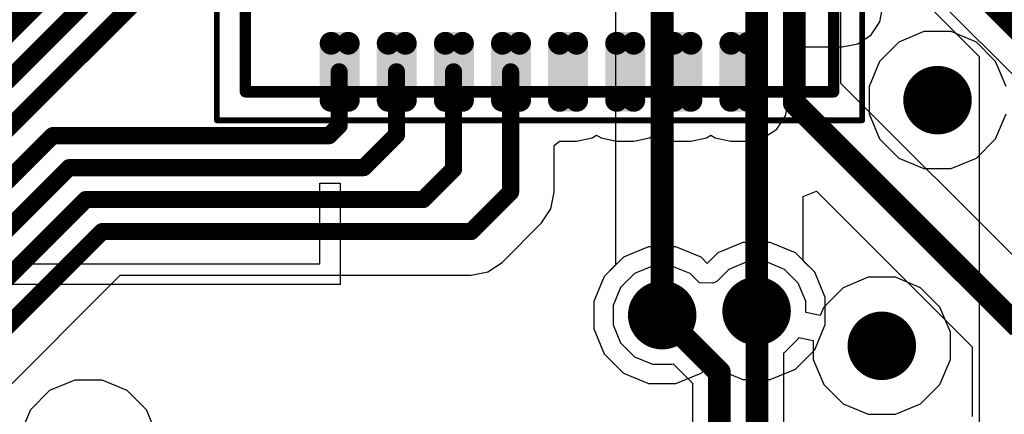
# Model space of a CAD drawing. Header units: millimetres. Extents: x -0.08 to 3.17, y -0.08 to 4.88.
# Tile 125 of 256: x 0.75 to 1.09, y 2.71 to 2.85. Entities that reach past the tile are written whole.
import ezdxf

# ---------------------------------------------------------------- set-up
doc = ezdxf.new("R2010")
doc.units = ezdxf.units.MM
doc.header["$MEASUREMENT"] = 0
for name, color, linetype in [('BottomLayer', 5, 'Continuous'), ('Mechanical13', 56, 'Continuous'), ('Mechanical15', 56, 'Continuous'), ('MidLayer1', 16, 'Continuous'), ('MidLayer2', 76, 'Continuous'), ('MultiLayer', 9, 'Continuous'), ('TopLayer', 1, 'Continuous'), ('TopOverlay', 2, 'Continuous'), ('TopPaste', 8, 'Continuous'), ('TopSolder', 216, 'Continuous'), ('ViaHoleLayer', 16, 'Continuous')]:
    doc.layers.add(name, color=color, linetype=linetype)

# ---------------------------------------------------------------- blocks, each defined once
blk = doc.blocks.new('UQFN32_EP_504')
at = {"layer": 'Mechanical13', "const_width": 0.00394}
for points in [[(0.10138, 0.10138), (-0.10138, 0.10138)], [(0.10138, -0.10138), (0.10138, 0.10138)], [(0.10138, -0.10138), (-0.10138, -0.10138)]]:
    blk.add_lwpolyline(points, dxfattribs=at)
at = {"layer": 'Mechanical13', "const_width": 0.00197}
for points in [[(0.10039, 0.10138, 1), (0.10236, 0.10138, 1)], [(0.10039, 0.10138, 1), (0.10236, 0.10138, 1)], [(0.10039, -0.10138, 1), (0.10236, -0.10138, 1)], [(0.10039, -0.10138, 1), (0.10236, -0.10138, 1)]]:
    blk.add_lwpolyline(points, format="xyb", close=True, dxfattribs=at)
at = {"layer": 'Mechanical15', "const_width": 0.00197}
for points in [[(0.11122, 0.11122), (-0.11122, 0.11122)], [(0.11122, -0.11122), (0.11122, 0.11122)], [(0.11122, -0.11122), (-0.11122, -0.11122)]]:
    blk.add_lwpolyline(points, dxfattribs=at)
at = {"layer": 'Mechanical15', "const_width": 0.000984}
for points in [[(0.11073, 0.11122, 1), (0.11171, 0.11122, 1)], [(0.11073, 0.11122, 1), (0.11171, 0.11122, 1)], [(0.11073, -0.11122, 1), (0.11171, -0.11122, 1)], [(0.11073, -0.11122, 1), (0.11171, -0.11122, 1)]]:
    blk.add_lwpolyline(points, format="xyb", close=True, dxfattribs=at)
at = {"layer": 'TopLayer', "const_width": 0.00197}
for points in [[(0.08366, 0.07185, 1), (0.08563, 0.07185, 1)], [(0.10335, 0.07185, 1), (0.10532, 0.07185, 1)], [(0.08366, 0.06595, 1), (0.08563, 0.06595, 1)], [(0.10335, 0.06595, 1), (0.10532, 0.06595, 1)], [(0.08366, 0.05217, 1), (0.08563, 0.05217, 1)], [(0.10335, 0.05217, 1), (0.10532, 0.05217, 1)], [(0.08366, 0.04626, 1), (0.08563, 0.04626, 1)], [(0.10335, 0.04626, 1), (0.10532, 0.04626, 1)], [(0.08366, 0.03248, 1), (0.08563, 0.03248, 1)], [(0.10335, 0.03248, 1), (0.10532, 0.03248, 1)], [(0.08366, 0.02658, 1), (0.08563, 0.02658, 1)], [(0.10335, 0.02658, 1), (0.10532, 0.02658, 1)], [(0.08366, 0.0128, 1), (0.08563, 0.0128, 1)], [(0.10335, 0.0128, 1), (0.10532, 0.0128, 1)], [(0.08366, 0.00689, 1), (0.08563, 0.00689, 1)], [(0.10335, 0.00689, 1), (0.10532, 0.00689, 1)], [(0.08366, -0.00689, 1), (0.08563, -0.00689, 1)], [(0.10335, -0.00689, 1), (0.10532, -0.00689, 1)], [(0.08366, -0.0128, 1), (0.08563, -0.0128, 1)], [(0.10335, -0.0128, 1), (0.10532, -0.0128, 1)], [(0.08366, -0.02657, 1), (0.08563, -0.02657, 1)], [(0.10335, -0.02657, 1), (0.10532, -0.02657, 1)], [(0.08366, -0.03248, 1), (0.08563, -0.03248, 1)], [(0.10335, -0.03248, 1), (0.10532, -0.03248, 1)], [(0.08366, -0.04626, 1), (0.08563, -0.04626, 1)], [(0.10335, -0.04626, 1), (0.10532, -0.04626, 1)], [(0.08366, -0.05217, 1), (0.08563, -0.05217, 1)], [(0.10335, -0.05217, 1), (0.10532, -0.05217, 1)], [(0.08366, -0.06594, 1), (0.08563, -0.06594, 1)], [(0.10335, -0.06594, 1), (0.10532, -0.06594, 1)], [(0.08366, -0.07185, 1), (0.08563, -0.07185, 1)], [(0.10335, -0.07185, 1), (0.10532, -0.07185, 1)]]:
    blk.add_lwpolyline(points, format="xyb", close=True, dxfattribs=at)
at = {"layer": 'TopLayer'}
for points in [[(0.1063, 0.06595), (0.1063, 0.07185), (0.08268, 0.06595), (0.08268, 0.07185)], [(0.10433, 0.06398), (0.10433, 0.07382), (0.08465, 0.06398), (0.08465, 0.07382)], [(0.1063, 0.04626), (0.1063, 0.05217), (0.08268, 0.04626), (0.08268, 0.05217)], [(0.10433, 0.04429), (0.10433, 0.05413), (0.08465, 0.04429), (0.08465, 0.05413)], [(0.10433, 0.02461), (0.10433, 0.03445), (0.08465, 0.02461), (0.08465, 0.03445)], [(0.1063, 0.02658), (0.1063, 0.03248), (0.08268, 0.02658), (0.08268, 0.03248)], [(0.10433, 0.00492), (0.10433, 0.01476), (0.08465, 0.00492), (0.08465, 0.01476)], [(0.1063, 0.00689), (0.1063, 0.0128), (0.08268, 0.00689), (0.08268, 0.0128)], [(0.10433, -0.01476), (0.10433, -0.00492), (0.08465, -0.01476), (0.08465, -0.00492)], [(0.1063, -0.0128), (0.1063, -0.00689), (0.08268, -0.0128), (0.08268, -0.00689)], [(0.1063, -0.03248), (0.1063, -0.02657), (0.08268, -0.03248), (0.08268, -0.02657)], [(0.10433, -0.03445), (0.10433, -0.02461), (0.08465, -0.03445), (0.08465, -0.02461)], [(0.1063, -0.05217), (0.1063, -0.04626), (0.08268, -0.05217), (0.08268, -0.04626)], [(0.10433, -0.05413), (0.10433, -0.04429), (0.08465, -0.05413), (0.08465, -0.04429)], [(0.10433, -0.07382), (0.10433, -0.06398), (0.08465, -0.07382), (0.08465, -0.06398)], [(0.1063, -0.07185), (0.1063, -0.06594), (0.08268, -0.07185), (0.08268, -0.06594)]]:
    blk.add_solid(points, dxfattribs=at)
at = {"layer": 'TopPaste', "const_width": 0.00197}
for points in [[(0.08366, 0.07185, 1), (0.08563, 0.07185, 1)], [(0.10335, 0.07185, 1), (0.10532, 0.07185, 1)], [(0.08366, 0.06595, 1), (0.08563, 0.06595, 1)], [(0.10335, 0.06595, 1), (0.10532, 0.06595, 1)], [(0.08366, 0.05217, 1), (0.08563, 0.05217, 1)], [(0.10335, 0.05217, 1), (0.10532, 0.05217, 1)], [(0.08366, 0.04626, 1), (0.08563, 0.04626, 1)], [(0.10335, 0.04626, 1), (0.10532, 0.04626, 1)], [(0.08366, 0.03248, 1), (0.08563, 0.03248, 1)], [(0.10335, 0.03248, 1), (0.10532, 0.03248, 1)], [(0.08366, 0.02658, 1), (0.08563, 0.02658, 1)], [(0.10335, 0.02658, 1), (0.10532, 0.02658, 1)], [(0.08366, 0.0128, 1), (0.08563, 0.0128, 1)], [(0.10335, 0.0128, 1), (0.10532, 0.0128, 1)], [(0.08366, 0.00689, 1), (0.08563, 0.00689, 1)], [(0.10335, 0.00689, 1), (0.10532, 0.00689, 1)], [(0.08366, -0.00689, 1), (0.08563, -0.00689, 1)], [(0.10335, -0.00689, 1), (0.10532, -0.00689, 1)], [(0.08366, -0.0128, 1), (0.08563, -0.0128, 1)], [(0.10335, -0.0128, 1), (0.10532, -0.0128, 1)], [(0.08366, -0.02657, 1), (0.08563, -0.02657, 1)], [(0.10335, -0.02657, 1), (0.10532, -0.02657, 1)], [(0.08366, -0.03248, 1), (0.08563, -0.03248, 1)], [(0.10335, -0.03248, 1), (0.10532, -0.03248, 1)], [(0.08366, -0.04626, 1), (0.08563, -0.04626, 1)], [(0.10335, -0.04626, 1), (0.10532, -0.04626, 1)], [(0.08366, -0.05217, 1), (0.08563, -0.05217, 1)], [(0.10335, -0.05217, 1), (0.10532, -0.05217, 1)], [(0.08366, -0.06594, 1), (0.08563, -0.06594, 1)], [(0.10335, -0.06594, 1), (0.10532, -0.06594, 1)], [(0.08366, -0.07185, 1), (0.08563, -0.07185, 1)], [(0.10335, -0.07185, 1), (0.10532, -0.07185, 1)]]:
    blk.add_lwpolyline(points, format="xyb", close=True, dxfattribs=at)
at = {"layer": 'TopPaste'}
for points in [[(0.1063, 0.06595), (0.1063, 0.07185), (0.08268, 0.06595), (0.08268, 0.07185)], [(0.10433, 0.06398), (0.10433, 0.07382), (0.08465, 0.06398), (0.08465, 0.07382)], [(0.1063, 0.04626), (0.1063, 0.05217), (0.08268, 0.04626), (0.08268, 0.05217)], [(0.10433, 0.04429), (0.10433, 0.05413), (0.08465, 0.04429), (0.08465, 0.05413)], [(0.10433, 0.02461), (0.10433, 0.03445), (0.08465, 0.02461), (0.08465, 0.03445)], [(0.1063, 0.02658), (0.1063, 0.03248), (0.08268, 0.02658), (0.08268, 0.03248)], [(0.10433, 0.00492), (0.10433, 0.01476), (0.08465, 0.00492), (0.08465, 0.01476)], [(0.1063, 0.00689), (0.1063, 0.0128), (0.08268, 0.00689), (0.08268, 0.0128)], [(0.10433, -0.01476), (0.10433, -0.00492), (0.08465, -0.01476), (0.08465, -0.00492)], [(0.1063, -0.0128), (0.1063, -0.00689), (0.08268, -0.0128), (0.08268, -0.00689)], [(0.1063, -0.03248), (0.1063, -0.02657), (0.08268, -0.03248), (0.08268, -0.02657)], [(0.10433, -0.03445), (0.10433, -0.02461), (0.08465, -0.03445), (0.08465, -0.02461)], [(0.1063, -0.05217), (0.1063, -0.04626), (0.08268, -0.05217), (0.08268, -0.04626)], [(0.10433, -0.05413), (0.10433, -0.04429), (0.08465, -0.05413), (0.08465, -0.04429)], [(0.10433, -0.07382), (0.10433, -0.06398), (0.08465, -0.07382), (0.08465, -0.06398)], [(0.1063, -0.07185), (0.1063, -0.06594), (0.08268, -0.07185), (0.08268, -0.06594)]]:
    blk.add_solid(points, dxfattribs=at)
at = {"layer": 'TopSolder', "const_width": 0.00394}
for points in [[(0.08268, 0.07185, 1), (0.08661, 0.07185, 1)], [(0.10236, 0.07185, 1), (0.1063, 0.07185, 1)], [(0.08268, 0.06595, 1), (0.08661, 0.06595, 1)], [(0.10236, 0.06595, 1), (0.1063, 0.06595, 1)], [(0.08268, 0.05217, 1), (0.08661, 0.05217, 1)], [(0.10236, 0.05217, 1), (0.1063, 0.05217, 1)], [(0.08268, 0.04626, 1), (0.08661, 0.04626, 1)], [(0.10236, 0.04626, 1), (0.1063, 0.04626, 1)], [(0.08268, 0.03248, 1), (0.08661, 0.03248, 1)], [(0.10236, 0.03248, 1), (0.1063, 0.03248, 1)], [(0.08268, 0.02658, 1), (0.08661, 0.02658, 1)], [(0.10236, 0.02658, 1), (0.1063, 0.02658, 1)], [(0.08268, 0.0128, 1), (0.08661, 0.0128, 1)], [(0.10236, 0.0128, 1), (0.1063, 0.0128, 1)], [(0.08268, 0.00689, 1), (0.08661, 0.00689, 1)], [(0.10236, 0.00689, 1), (0.1063, 0.00689, 1)], [(0.08268, -0.00689, 1), (0.08661, -0.00689, 1)], [(0.10236, -0.00689, 1), (0.1063, -0.00689, 1)], [(0.08268, -0.0128, 1), (0.08661, -0.0128, 1)], [(0.10236, -0.0128, 1), (0.1063, -0.0128, 1)], [(0.08268, -0.02657, 1), (0.08661, -0.02657, 1)], [(0.10236, -0.02657, 1), (0.1063, -0.02657, 1)], [(0.08268, -0.03248, 1), (0.08661, -0.03248, 1)], [(0.10236, -0.03248, 1), (0.1063, -0.03248, 1)], [(0.08268, -0.04626, 1), (0.08661, -0.04626, 1)], [(0.10236, -0.04626, 1), (0.1063, -0.04626, 1)], [(0.08268, -0.05217, 1), (0.08661, -0.05217, 1)], [(0.10236, -0.05217, 1), (0.1063, -0.05217, 1)], [(0.08268, -0.06594, 1), (0.08661, -0.06594, 1)], [(0.10236, -0.06594, 1), (0.1063, -0.06594, 1)], [(0.08268, -0.07185, 1), (0.08661, -0.07185, 1)], [(0.10236, -0.07185, 1), (0.1063, -0.07185, 1)]]:
    blk.add_lwpolyline(points, format="xyb", close=True, dxfattribs=at)
at = {"layer": 'TopSolder'}
for points in [[(0.10433, 0.06201), (0.10433, 0.07579), (0.08465, 0.06201), (0.08465, 0.07579)], [(0.10827, 0.06595), (0.10827, 0.07185), (0.08071, 0.06595), (0.08071, 0.07185)], [(0.10433, 0.04232), (0.10433, 0.0561), (0.08465, 0.04232), (0.08465, 0.0561)], [(0.10827, 0.04626), (0.10827, 0.05217), (0.08071, 0.04626), (0.08071, 0.05217)], [(0.10433, 0.02264), (0.10433, 0.03642), (0.08465, 0.02264), (0.08465, 0.03642)], [(0.10827, 0.02658), (0.10827, 0.03248), (0.08071, 0.02658), (0.08071, 0.03248)], [(0.10433, 0.00295), (0.10433, 0.01673), (0.08465, 0.00295), (0.08465, 0.01673)], [(0.10827, 0.00689), (0.10827, 0.0128), (0.08071, 0.00689), (0.08071, 0.0128)], [(0.10433, -0.01673), (0.10433, -0.00295), (0.08465, -0.01673), (0.08465, -0.00295)], [(0.10827, -0.0128), (0.10827, -0.00689), (0.08071, -0.0128), (0.08071, -0.00689)], [(0.10433, -0.03642), (0.10433, -0.02264), (0.08465, -0.03642), (0.08465, -0.02264)], [(0.10827, -0.03248), (0.10827, -0.02657), (0.08071, -0.03248), (0.08071, -0.02657)], [(0.10433, -0.0561), (0.10433, -0.04232), (0.08465, -0.0561), (0.08465, -0.04232)], [(0.10827, -0.05217), (0.10827, -0.04626), (0.08071, -0.05217), (0.08071, -0.04626)], [(0.10433, -0.07579), (0.10433, -0.06201), (0.08465, -0.07579), (0.08465, -0.06201)], [(0.10827, -0.07185), (0.10827, -0.06594), (0.08071, -0.07185), (0.08071, -0.06594)]]:
    blk.add_solid(points, dxfattribs=at)

msp = doc.modelspace()

# ---------------------------------------------------------------- linework, layer by layer
at = {"layer": 'BottomLayer'}
for p, q in [((0.95535, 2.91824), (0.95535, 2.76414)), ((1.033, 2.82664), (1.033, 2.88197)), ((1.038, 2.88404), (1.18066, 2.74138)), ((1.10571, 2.75393), (1.033, 2.82664)), ((1.02, 2.78768), (1.02462, 2.7896)), ((1.02, 2.76557), (1.02, 2.78768)), ((1.02462, 2.7896), (1.07829, 2.73592)), ((0.95535, 2.76414), (0.95138, 2.76017)), ((1.02397, 2.7616), (1.02, 2.76557)), ((0.95138, 2.76017), (0.94778, 2.75149)), ((1.02757, 2.75292), (1.02397, 2.7616)), ((1.02757, 2.74352), (1.02757, 2.75292)), ((0.94778, 2.75149), (0.94778, 2.74209)), ((1.02397, 2.73484), (1.02757, 2.74352)), ((0.94778, 2.74209), (0.95138, 2.73341)), ((1.07829, 2.73592), (1.07829, 2.71188)), ((0.95138, 2.73341), (0.95803, 2.72677)), ((1.01733, 2.7282), (1.02397, 2.73484)), ((0.98479, 2.72677), (0.98839, 2.73037)), ((0.98839, 2.73037), (0.99057, 2.7282)), ((0.95803, 2.72677), (0.96671, 2.72317)), ((0.97611, 2.72317), (0.98479, 2.72677)), ((0.99057, 2.7282), (0.99925, 2.7246)), ((1.00865, 2.7246), (1.01733, 2.7282)), ((0.96671, 2.72317), (0.97611, 2.72317)), ((0.99925, 2.7246), (1.00865, 2.7246))]:
    msp.add_line(p, q, dxfattribs=at)
at = {"layer": 'BottomLayer', "const_width": 0.00787}
for points in [[(1.01694, 2.81999), (1.01694, 3.02623)], [(0.97141, 2.74679), (0.97141, 2.92489)], [(1.00395, 2.74822), (1.00395, 2.92229)], [(1.04514, 2.8996), (1.19671, 2.74803)], [(1.01694, 2.81999), (1.09435, 2.74258)]]:
    msp.add_lwpolyline(points, dxfattribs=at)
at = {"layer": 'BottomLayer'}
for points, const_width in [([(1.06041, 2.82094, 1), (1.07222, 2.82094, 1)], 0.01181), ([(1.01497, 2.81999, 1), (1.01891, 2.81999, 1)], 0.00394), ([(1.01497, 2.81999, 1), (1.01891, 2.81999, 1)], 0.00394), ([(0.99804, 2.74822, 1), (1.00985, 2.74822, 1)], 0.01181), ([(0.9655, 2.74679, 1), (0.97731, 2.74679, 1)], 0.01181), ([(0.96944, 2.74679, 1), (0.97337, 2.74679, 1)], 0.00394), ([(1.00198, 2.74822, 1), (1.00592, 2.74822, 1)], 0.00394), ([(1.0412, 2.73622, 1), (1.05301, 2.73622, 1)], 0.01181)]:
    msp.add_lwpolyline(points, format="xyb", close=True, dxfattribs=dict(at, const_width=const_width))
at = {"layer": 'MidLayer1'}
for p, q in [((0.96671, 2.77041), (0.95803, 2.76682)), ((0.97611, 2.77041), (0.96671, 2.77041)), ((0.98479, 2.76682), (0.97611, 2.77041)), ((0.99925, 2.77184), (0.99057, 2.76825)), ((1.00865, 2.77184), (0.99925, 2.77184)), ((1.01733, 2.76825), (1.00865, 2.77184)), ((0.95803, 2.76682), (0.95138, 2.76017)), ((0.98696, 2.76464), (0.98479, 2.76682)), ((0.99057, 2.76825), (0.98696, 2.76464)), ((1.02397, 2.7616), (1.01733, 2.76825)), ((0.95138, 2.76017), (0.94778, 2.75149)), ((1.02757, 2.75292), (1.02397, 2.7616)), ((1.02757, 2.74352), (1.02757, 2.75292)), ((0.94778, 2.75149), (0.94778, 2.74209)), ((1.02397, 2.73484), (1.02757, 2.74352)), ((0.94778, 2.74209), (0.95138, 2.73341)), ((0.95138, 2.73341), (0.95803, 2.72677)), ((1.01733, 2.7282), (1.02397, 2.73484)), ((0.98479, 2.72677), (0.98839, 2.73037)), ((0.98839, 2.73037), (0.99057, 2.7282)), ((0.95803, 2.72677), (0.96671, 2.72317)), ((0.97611, 2.72317), (0.98479, 2.72677)), ((0.99057, 2.7282), (0.99925, 2.7246)), ((1.00865, 2.7246), (1.01733, 2.7282)), ((0.96671, 2.72317), (0.97611, 2.72317)), ((0.99925, 2.7246), (1.00865, 2.7246))]:
    msp.add_line(p, q, dxfattribs=at)
at = {"layer": 'MidLayer1', "const_width": 0.01181}
for points in [[(1.06041, 2.82094, 1), (1.07222, 2.82094, 1)], [(0.99804, 2.74822, 1), (1.00985, 2.74822, 1)], [(0.9655, 2.74679, 1), (0.97731, 2.74679, 1)], [(1.0412, 2.73622, 1), (1.05301, 2.73622, 1)]]:
    msp.add_lwpolyline(points, format="xyb", close=True, dxfattribs=at)
at = {"layer": 'MidLayer2'}
for p, q in [((0.70096, 2.78686), (0.90239, 2.98829)), ((1.06162, 2.84456), (1.05294, 2.84097)), ((1.07102, 2.84456), (1.06162, 2.84456)), ((1.0797, 2.84097), (1.07102, 2.84456)), ((1.05294, 2.84097), (1.04629, 2.83432)), ((1.08634, 2.83432), (1.0797, 2.84097)), ((1.04629, 2.83432), (1.04269, 2.82564)), ((1.08994, 2.82564), (1.08634, 2.83432)), ((1.04269, 2.82564), (1.04269, 2.81624)), ((1.04269, 2.81624), (1.04629, 2.80756)), ((1.08634, 2.80756), (1.08994, 2.81624)), ((1.04629, 2.80756), (1.05294, 2.80092)), ((1.0797, 2.80092), (1.08634, 2.80756)), ((1.05294, 2.80092), (1.06162, 2.79732)), ((1.07102, 2.79732), (1.0797, 2.80092)), ((1.06162, 2.79732), (1.07102, 2.79732)), ((0.96804, 2.76372), (0.96182, 2.76114)), ((0.97477, 2.76372), (0.96804, 2.76372)), ((0.981, 2.76114), (0.97477, 2.76372)), ((1.00058, 2.76515), (0.99436, 2.76257)), ((1.00731, 2.76515), (1.00058, 2.76515)), ((1.01354, 2.76257), (1.00731, 2.76515)), ((0.96182, 2.76114), (0.95705, 2.75638)), ((0.98423, 2.75791), (0.981, 2.76114)), ((0.99436, 2.76257), (0.99023, 2.75844)), ((1.0183, 2.75781), (1.01354, 2.76257)), ((1.04241, 2.75984), (1.03373, 2.75625)), ((1.05181, 2.75984), (1.04241, 2.75984)), ((1.06049, 2.75625), (1.05181, 2.75984)), ((0.95705, 2.75638), (0.95448, 2.75016)), ((0.98889, 2.75782), (0.98423, 2.75791)), ((0.99023, 2.75844), (0.98889, 2.75782)), ((1.02088, 2.75159), (1.0183, 2.75781)), ((1.03373, 2.75625), (1.02708, 2.7496)), ((1.06713, 2.7496), (1.06049, 2.75625)), ((0.95448, 2.75016), (0.95448, 2.74342)), ((1.02088, 2.74769), (1.02088, 2.75159)), ((1.02708, 2.7496), (1.02588, 2.74669)), ((1.07073, 2.74092), (1.06713, 2.7496)), ((1.02588, 2.74669), (1.02088, 2.74769)), ((0.95448, 2.74342), (0.95705, 2.7372)), ((1.0183, 2.73863), (1.01849, 2.73908)), ((1.01849, 2.73908), (1.02349, 2.73809)), ((1.07073, 2.73152), (1.07073, 2.74092)), ((0.95705, 2.7372), (0.96182, 2.73244)), ((1.01354, 2.73387), (1.0183, 2.73863)), ((1.02349, 2.73809), (1.02349, 2.73152)), ((0.96182, 2.73244), (0.96804, 2.72986)), ((1.01331, 2.73377), (1.01354, 2.73387)), ((1.01331, 2.70115), (1.01331, 2.73377)), ((0.96804, 2.72986), (0.97477, 2.72986)), ((0.97477, 2.72986), (0.97513, 2.73001)), ((0.97513, 2.73001), (0.98185, 2.72329)), ((1.02349, 2.73152), (1.02708, 2.72284)), ((1.06713, 2.72284), (1.07073, 2.73152)), ((0.76892, 2.72441), (0.76024, 2.72081)), ((0.77832, 2.72441), (0.76892, 2.72441)), ((0.787, 2.72081), (0.77832, 2.72441)), ((0.98185, 2.72329), (0.98185, 2.70049)), ((1.02708, 2.72284), (1.03373, 2.71619)), ((1.06049, 2.71619), (1.06713, 2.72284)), ((0.76024, 2.72081), (0.7536, 2.71417)), ((0.79365, 2.71417), (0.787, 2.72081)), ((1.03373, 2.71619), (1.04241, 2.7126)), ((1.05181, 2.7126), (1.06049, 2.71619)), ((0.7536, 2.71417), (0.75, 2.70548)), ((0.79724, 2.70548), (0.79365, 2.71417)), ((1.04241, 2.7126), (1.05181, 2.7126))]:
    msp.add_line(p, q, dxfattribs=at)
at = {"layer": 'MidLayer2', "const_width": 0.00787}
for points in [[(0.69173, 2.79069), (0.89857, 2.99752)], [(0.97141, 2.74679), (0.99108, 2.72712)], [(1.00395, 2.74822), (1.00407, 2.74809)], [(1.00407, 2.58301), (1.00407, 2.74809)], [(0.99108, 2.57266), (0.99108, 2.72712)]]:
    msp.add_lwpolyline(points, dxfattribs=at)
at = {"layer": 'MidLayer2'}
for points, const_width in [([(1.06041, 2.82094, 1), (1.07222, 2.82094, 1)], 0.01181), ([(0.99804, 2.74822, 1), (1.00985, 2.74822, 1)], 0.01181), ([(0.9655, 2.74679, 1), (0.97731, 2.74679, 1)], 0.01181), ([(0.96944, 2.74679, 1), (0.97337, 2.74679, 1)], 0.00394), ([(1.00198, 2.74822, 1), (1.00592, 2.74822, 1)], 0.00394), ([(1.00211, 2.74809, 1), (1.00604, 2.74809, 1)], 0.00394), ([(1.00211, 2.74809, 1), (1.00604, 2.74809, 1)], 0.00394), ([(1.0412, 2.73622, 1), (1.05301, 2.73622, 1)], 0.01181), ([(0.98911, 2.72712, 1), (0.99305, 2.72712, 1)], 0.00394), ([(0.98911, 2.72712, 1), (0.99305, 2.72712, 1)], 0.00394)]:
    msp.add_lwpolyline(points, format="xyb", close=True, dxfattribs=dict(at, const_width=const_width))
at = {"layer": 'MultiLayer', "const_width": 0.01181}
for points in [[(1.06041, 2.82094, 1), (1.07222, 2.82094, 1)], [(0.99804, 2.74822, 1), (1.00985, 2.74822, 1)], [(0.9655, 2.74679, 1), (0.97731, 2.74679, 1)], [(1.0412, 2.73622, 1), (1.05301, 2.73622, 1)]]:
    msp.add_lwpolyline(points, format="xyb", close=True, dxfattribs=at)
at = {"layer": 'TopLayer'}
for p, q in [((1.05139, 2.8653), (1.08065, 2.83605)), ((1.04643, 2.84797), (1.0475, 2.85335)), ((1.04338, 2.84341), (1.04643, 2.84797)), ((1.03883, 2.84037), (1.04338, 2.84341)), ((1.01502, 2.82087), (1.01502, 2.8393)), ((1.01502, 2.8393), (1.03345, 2.8393)), ((1.03345, 2.8393), (1.03883, 2.84037)), ((1.08065, 2.83605), (1.08065, 2.70987)), ((1.01395, 2.81549), (1.01502, 2.82087)), ((1.0109, 2.81093), (1.01395, 2.81549)), ((1.00635, 2.80789), (1.0109, 2.81093)), ((0.94191, 2.80682), (0.94729, 2.80789)), ((0.94729, 2.80789), (0.9488, 2.8089)), ((0.9488, 2.8089), (0.95032, 2.80789)), ((0.95032, 2.80789), (0.95569, 2.80682)), ((0.9616, 2.80682), (0.96698, 2.80789)), ((0.96698, 2.80789), (0.96849, 2.8089)), ((0.96849, 2.8089), (0.97, 2.80789)), ((0.97, 2.80789), (0.97538, 2.80682)), ((0.98128, 2.80682), (0.98666, 2.80789)), ((0.98666, 2.80789), (0.98817, 2.8089)), ((0.98817, 2.8089), (0.98969, 2.80789)), ((0.98969, 2.80789), (0.99506, 2.80682)), ((1.00097, 2.80682), (1.00635, 2.80789)), ((0.93421, 2.80534), (0.93601, 2.80682)), ((0.93421, 2.78923), (0.93421, 2.80534)), ((0.93601, 2.80682), (0.94191, 2.80682)), ((0.95569, 2.80682), (0.9616, 2.80682)), ((0.97538, 2.80682), (0.98128, 2.80682)), ((0.99506, 2.80682), (1.00097, 2.80682)), ((0.93306, 2.78347), (0.93421, 2.78923)), ((0.9298, 2.77859), (0.93306, 2.78347)), ((0.91619, 2.76498), (0.9298, 2.77859)), ((0.96671, 2.77041), (0.95803, 2.76682)), ((0.97611, 2.77041), (0.96671, 2.77041)), ((0.98479, 2.76682), (0.97611, 2.77041)), ((0.99925, 2.77184), (0.99057, 2.76825)), ((1.00865, 2.77184), (0.99925, 2.77184)), ((1.01733, 2.76825), (1.00865, 2.77184)), ((0.95803, 2.76682), (0.95138, 2.76017)), ((0.98696, 2.76464), (0.98479, 2.76682)), ((0.99057, 2.76825), (0.98696, 2.76464)), ((1.02397, 2.7616), (1.01733, 2.76825)), ((0.91131, 2.76172), (0.91619, 2.76498)), ((0.63867, 2.61466), (0.78459, 2.76057)), ((0.78459, 2.76057), (0.90555, 2.76057)), ((0.90555, 2.76057), (0.91131, 2.76172)), ((0.95138, 2.76017), (0.94778, 2.75149)), ((1.02757, 2.75292), (1.02397, 2.7616)), ((1.02757, 2.74352), (1.02757, 2.75292)), ((0.94778, 2.75149), (0.94778, 2.74209)), ((1.02397, 2.73484), (1.02757, 2.74352)), ((0.94778, 2.74209), (0.95138, 2.73341)), ((0.95138, 2.73341), (0.95803, 2.72677)), ((1.01733, 2.7282), (1.02397, 2.73484)), ((0.98479, 2.72677), (0.98839, 2.73037)), ((0.98839, 2.73037), (0.99057, 2.7282)), ((0.95803, 2.72677), (0.96671, 2.72317)), ((0.97611, 2.72317), (0.98479, 2.72677)), ((0.99057, 2.7282), (0.99925, 2.7246)), ((1.00865, 2.7246), (1.01733, 2.7282)), ((0.96671, 2.72317), (0.97611, 2.72317)), ((0.99925, 2.7246), (1.00865, 2.7246))]:
    msp.add_line(p, q, dxfattribs=at)
for points, const_width in [([(0.55748, 2.65775), (0.7954, 2.89567)], 0.00591), ([(1.04485, 2.89569), (1.09751, 2.84303)], 0.00945), ([(0.5685, 2.65036), (0.79413, 2.87598)], 0.00591), ([(0.57953, 2.64468), (0.79115, 2.8563)], 0.00591), ([(0.86003, 2.81215), (0.86003, 2.83071)], 0.00591), ([(0.8798, 2.80893), (0.8798, 2.83071)], 0.00591), ([(0.89947, 2.79711), (0.89947, 2.83071)], 0.00591), ([(0.91915, 2.78923), (0.91915, 2.83071)], 0.00591), ([(0.85657, 2.8087), (0.86003, 2.81215)], 0.00591), ([(0.59055, 2.63793), (0.76132, 2.8087)], 0.00591), ([(0.76132, 2.8087), (0.85657, 2.8087)], 0.00591), ([(0.86854, 2.79767), (0.8798, 2.80893)], 0.00591), ([(0.60157, 2.63225), (0.767, 2.79767)], 0.00591), ([(0.767, 2.79767), (0.86854, 2.79767)], 0.00591), ([(0.88901, 2.78665), (0.89947, 2.79711)], 0.00591), ([(0.90555, 2.77562), (0.91915, 2.78923)], 0.00591), ([(0.6126, 2.62657), (0.77268, 2.78665)], 0.00591), ([(0.77268, 2.78665), (0.88901, 2.78665)], 0.00591), ([(0.62362, 2.62089), (0.77836, 2.77562)], 0.00591), ([(0.77836, 2.77562), (0.90555, 2.77562)], 0.00591)]:
    msp.add_lwpolyline(points, dxfattribs=dict(at, const_width=const_width))
for points, const_width in [([(0.85855, 2.83071, 1), (0.86151, 2.83071, 1)], 0.00295), ([(0.87832, 2.83071, 1), (0.88128, 2.83071, 1)], 0.00295), ([(0.89799, 2.83071, 1), (0.90095, 2.83071, 1)], 0.00295), ([(0.91768, 2.83071, 1), (0.92063, 2.83071, 1)], 0.00295), ([(1.06041, 2.82094, 1), (1.07222, 2.82094, 1)], 0.01181), ([(0.85855, 2.81215, 1), (0.86151, 2.81215, 1)], 0.00295), ([(0.85855, 2.81215, 1), (0.86151, 2.81215, 1)], 0.00295), ([(0.75984, 2.8087, 1), (0.76279, 2.8087, 1)], 0.00295), ([(0.75984, 2.8087, 1), (0.76279, 2.8087, 1)], 0.00295), ([(0.85509, 2.8087, 1), (0.85805, 2.8087, 1)], 0.00295), ([(0.85509, 2.8087, 1), (0.85805, 2.8087, 1)], 0.00295), ([(0.87832, 2.80893, 1), (0.88128, 2.80893, 1)], 0.00295), ([(0.87832, 2.80893, 1), (0.88128, 2.80893, 1)], 0.00295), ([(0.76552, 2.79767, 1), (0.76847, 2.79767, 1)], 0.00295), ([(0.76552, 2.79767, 1), (0.76847, 2.79767, 1)], 0.00295), ([(0.86706, 2.79767, 1), (0.87001, 2.79767, 1)], 0.00295), ([(0.86706, 2.79767, 1), (0.87001, 2.79767, 1)], 0.00295), ([(0.89799, 2.79711, 1), (0.90095, 2.79711, 1)], 0.00295), ([(0.89799, 2.79711, 1), (0.90095, 2.79711, 1)], 0.00295), ([(0.91768, 2.78923, 1), (0.92063, 2.78923, 1)], 0.00295), ([(0.91768, 2.78923, 1), (0.92063, 2.78923, 1)], 0.00295), ([(0.7712, 2.78665, 1), (0.77415, 2.78665, 1)], 0.00295), ([(0.7712, 2.78665, 1), (0.77415, 2.78665, 1)], 0.00295), ([(0.88753, 2.78665, 1), (0.89049, 2.78665, 1)], 0.00295), ([(0.88753, 2.78665, 1), (0.89049, 2.78665, 1)], 0.00295), ([(0.77688, 2.77562, 1), (0.77983, 2.77562, 1)], 0.00295), ([(0.77688, 2.77562, 1), (0.77983, 2.77562, 1)], 0.00295), ([(0.90407, 2.77562, 1), (0.90702, 2.77562, 1)], 0.00295), ([(0.90407, 2.77562, 1), (0.90702, 2.77562, 1)], 0.00295), ([(0.99804, 2.74822, 1), (1.00985, 2.74822, 1)], 0.01181), ([(0.9655, 2.74679, 1), (0.97731, 2.74679, 1)], 0.01181), ([(1.0412, 2.73622, 1), (1.05301, 2.73622, 1)], 0.01181)]:
    msp.add_lwpolyline(points, format="xyb", close=True, dxfattribs=dict(at, const_width=const_width))
at = {"layer": 'TopOverlay'}
for p, q in [((0.85334, 2.76444), (0.85334, 2.79227)), ((0.85334, 2.79227), (0.86036, 2.79227)), ((0.86036, 2.79227), (0.86036, 2.75742)), ((0.63881, 2.76444), (0.85334, 2.76444)), ((0.86036, 2.75742), (0.69784, 2.75742))]:
    msp.add_line(p, q, dxfattribs=at)
at = {"layer": 'ViaHoleLayer', "const_width": 0.00591}
for points in [[(1.06336, 2.82094, 1), (1.06927, 2.82094, 1)], [(0.96845, 2.74679, 1), (0.97436, 2.74679, 1)], [(1.00099, 2.74822, 1), (1.0069, 2.74822, 1)], [(1.04415, 2.73622, 1), (1.05006, 2.73622, 1)]]:
    msp.add_lwpolyline(points, format="xyb", close=True, dxfattribs=at)

# ---------------------------------------------------------------- block references
at = {"rotation": 270}
msp.add_blockref('UQFN32_EP_504', (0.92912, 2.9252), dxfattribs=at)

doc.saveas('drawing.dxf')
